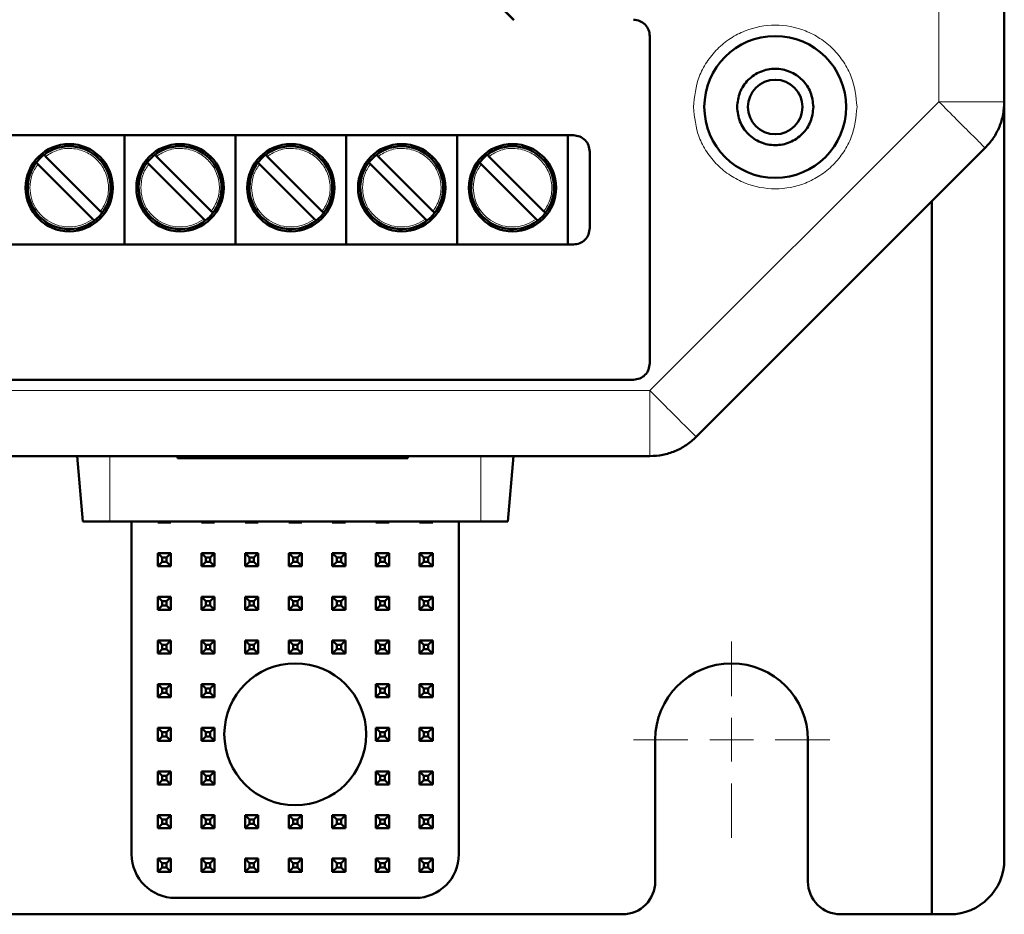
# Model space of a CAD drawing. Header units: millimetres. Extents: x 0 to 420, y 0 to 297.
# Tile 4 of 20: x 118 to 140, y 85 to 105. Entities that reach past the tile are written whole.
import ezdxf

# ---------------------------------------------------------------- set-up
doc = ezdxf.new("R2010")
doc.units = ezdxf.units.MM

# ---------------------------------------------------------------- blocks, each defined once
blk = doc.blocks.new('SW_CENTERMARKSYMBOL_1')
at = {"color": 0, "linetype": 'Continuous', "lineweight": 18}
for p, q in [((0, 1), (0, 2.25)), ((0, 0), (0, 0.5)), ((-1, 0), (-2.25, 0)), ((0, 0), (-0.5, 0)), ((0, 0), (0, -0.5)), ((0, 0), (0.5, 0)), ((1, 0), (2.25, 0)), ((0, -1), (0, -2.25))]:
    blk.add_line(p, q, dxfattribs=at)

msp = doc.modelspace()

# ---------------------------------------------------------------- linework, layer by layer
at = {"color": 7, "linetype": 'Continuous', "lineweight": 50}
for p, q in [((140.168, 113.269), (140.168, 103.269)), ((128.165, 105.9), (128.93, 105.135)), ((132.043, 104.773), (132.043, 97.273)), ((140.168, 103.269), (140.168, 85.898)), ((72.543, 102.498), (130.293, 102.498)), ((120.008, 102.498), (120.008, 99.998)), ((122.548, 102.498), (122.548, 99.998)), ((125.088, 102.498), (125.088, 99.998)), ((127.628, 102.498), (127.628, 99.998)), ((130.168, 102.498), (130.168, 99.998)), ((118.196, 102.016), (119.457, 100.756)), ((120.736, 102.016), (121.997, 100.756)), ((123.276, 102.016), (124.537, 100.756)), ((125.816, 102.016), (127.077, 100.756)), ((128.356, 102.016), (129.617, 100.756)), ((130.668, 102.123), (130.668, 100.373)), ((133.107, 95.587), (139.729, 102.208)), ((119.28, 100.579), (118.02, 101.84)), ((121.82, 100.579), (120.56, 101.84)), ((124.36, 100.579), (123.1, 101.84)), ((126.9, 100.579), (125.64, 101.84)), ((129.44, 100.579), (128.18, 101.84)), ((138.51, 84.648), (138.51, 100.989)), ((130.293, 99.998), (72.543, 99.998)), ((131.668, 96.898), (71.168, 96.898)), ((70.789, 95.148), (132.047, 95.148)), ((118.918, 95.148), (119.049, 93.648)), ((121.219, 95.148), (121.219, 95.098)), ((121.219, 95.098), (121.802, 95.098)), ((121.802, 95.148), (121.802, 95.098)), ((121.802, 95.098), (122.396, 95.098)), ((122.578, 95.148), (122.578, 95.098)), ((122.784, 95.098), (123.574, 95.098)), ((123.574, 95.148), (123.574, 95.098)), ((123.574, 95.098), (124.253, 95.098)), ((124.253, 95.148), (124.253, 95.098)), ((124.253, 95.098), (124.824, 95.098)), ((124.824, 95.148), (124.824, 95.098)), ((125.142, 95.148), (125.142, 95.098)), ((125.328, 95.098), (125.919, 95.098)), ((125.919, 95.148), (125.919, 95.098)), ((125.919, 95.098), (126.501, 95.098)), ((126.501, 95.148), (126.501, 95.098)), ((128.918, 95.148), (128.787, 93.648)), ((119.668, 93.648), (119.049, 93.648)), ((128.168, 93.648), (119.668, 93.648)), ((120.168, 86.023), (120.168, 93.648)), ((120.793, 93.648), (120.768, 93.623)), ((120.768, 93.623), (120.768, 93.648)), ((121.043, 93.648), (121.068, 93.623)), ((121.068, 93.648), (121.068, 93.623)), ((121.793, 93.648), (121.768, 93.623)), ((121.768, 93.623), (121.768, 93.648)), ((122.043, 93.648), (122.068, 93.623)), ((122.068, 93.648), (122.068, 93.623)), ((122.768, 93.623), (122.768, 93.648)), ((122.793, 93.648), (122.768, 93.623)), ((123.043, 93.648), (123.068, 93.623)), ((123.068, 93.648), (123.068, 93.623)), ((123.768, 93.623), (123.768, 93.648)), ((123.793, 93.648), (123.768, 93.623)), ((124.043, 93.648), (124.068, 93.623)), ((124.068, 93.648), (124.068, 93.623)), ((124.768, 93.623), (124.768, 93.648)), ((124.793, 93.648), (124.768, 93.623)), ((125.043, 93.648), (125.068, 93.623)), ((125.068, 93.648), (125.068, 93.623)), ((125.793, 93.648), (125.768, 93.623)), ((125.768, 93.623), (125.768, 93.648)), ((126.043, 93.648), (126.068, 93.623)), ((126.068, 93.648), (126.068, 93.623)), ((126.793, 93.648), (126.768, 93.623)), ((126.768, 93.623), (126.768, 93.648)), ((127.043, 93.648), (127.068, 93.623)), ((127.068, 93.648), (127.068, 93.623)), ((127.668, 93.648), (127.668, 86.023)), ((128.787, 93.648), (128.168, 93.648)), ((121.068, 93.623), (120.768, 93.623)), ((122.068, 93.623), (121.768, 93.623)), ((123.068, 93.623), (122.768, 93.623)), ((124.068, 93.623), (123.768, 93.623)), ((125.068, 93.623), (124.768, 93.623)), ((126.068, 93.623), (125.768, 93.623)), ((127.068, 93.623), (126.768, 93.623)), ((120.768, 92.623), (120.768, 92.923)), ((120.868, 92.823), (120.768, 92.923)), ((120.768, 92.923), (121.068, 92.923)), ((120.868, 92.823), (120.868, 92.723)), ((120.968, 92.823), (120.868, 92.823)), ((121.068, 92.923), (120.968, 92.823)), ((120.968, 92.723), (120.968, 92.823)), ((121.068, 92.923), (121.068, 92.623)), ((121.768, 92.623), (121.768, 92.923)), ((121.868, 92.823), (121.768, 92.923)), ((121.768, 92.923), (122.068, 92.923)), ((121.868, 92.823), (121.868, 92.723)), ((121.968, 92.823), (121.868, 92.823)), ((122.068, 92.923), (121.968, 92.823)), ((121.968, 92.723), (121.968, 92.823)), ((122.068, 92.923), (122.068, 92.623)), ((122.768, 92.623), (122.768, 92.923)), ((122.868, 92.823), (122.768, 92.923)), ((122.768, 92.923), (123.068, 92.923)), ((122.868, 92.823), (122.868, 92.723)), ((122.968, 92.823), (122.868, 92.823)), ((123.068, 92.923), (122.968, 92.823)), ((122.968, 92.723), (122.968, 92.823)), ((123.068, 92.923), (123.068, 92.623)), ((123.768, 92.623), (123.768, 92.923)), ((123.868, 92.823), (123.768, 92.923)), ((123.768, 92.923), (124.068, 92.923)), ((123.868, 92.823), (123.868, 92.723)), ((123.968, 92.823), (123.868, 92.823)), ((124.068, 92.923), (123.968, 92.823)), ((123.968, 92.723), (123.968, 92.823)), ((124.068, 92.923), (124.068, 92.623)), ((124.768, 92.623), (124.768, 92.923)), ((124.868, 92.823), (124.768, 92.923)), ((124.768, 92.923), (125.068, 92.923)), ((124.868, 92.823), (124.868, 92.723)), ((124.968, 92.823), (124.868, 92.823)), ((125.068, 92.923), (124.968, 92.823)), ((124.968, 92.723), (124.968, 92.823)), ((125.068, 92.923), (125.068, 92.623)), ((125.768, 92.623), (125.768, 92.923)), ((125.868, 92.823), (125.768, 92.923)), ((125.768, 92.923), (126.068, 92.923)), ((125.868, 92.823), (125.868, 92.723)), ((125.968, 92.823), (125.868, 92.823)), ((126.068, 92.923), (125.968, 92.823)), ((125.968, 92.723), (125.968, 92.823)), ((126.068, 92.923), (126.068, 92.623)), ((126.768, 92.623), (126.768, 92.923)), ((126.868, 92.823), (126.768, 92.923)), ((126.768, 92.923), (127.068, 92.923)), ((126.868, 92.823), (126.868, 92.723)), ((126.968, 92.823), (126.868, 92.823)), ((127.068, 92.923), (126.968, 92.823)), ((126.968, 92.723), (126.968, 92.823)), ((127.068, 92.923), (127.068, 92.623)), ((120.868, 92.723), (120.768, 92.623)), ((121.068, 92.623), (120.768, 92.623)), ((120.868, 92.723), (120.968, 92.723)), ((120.968, 92.723), (121.068, 92.623)), ((121.868, 92.723), (121.768, 92.623)), ((122.068, 92.623), (121.768, 92.623)), ((121.868, 92.723), (121.968, 92.723)), ((121.968, 92.723), (122.068, 92.623)), ((122.868, 92.723), (122.768, 92.623)), ((123.068, 92.623), (122.768, 92.623)), ((122.868, 92.723), (122.968, 92.723)), ((122.968, 92.723), (123.068, 92.623)), ((123.868, 92.723), (123.768, 92.623)), ((124.068, 92.623), (123.768, 92.623)), ((123.868, 92.723), (123.968, 92.723)), ((123.968, 92.723), (124.068, 92.623)), ((124.868, 92.723), (124.768, 92.623)), ((125.068, 92.623), (124.768, 92.623)), ((124.868, 92.723), (124.968, 92.723)), ((124.968, 92.723), (125.068, 92.623)), ((125.868, 92.723), (125.768, 92.623)), ((126.068, 92.623), (125.768, 92.623)), ((125.868, 92.723), (125.968, 92.723)), ((125.968, 92.723), (126.068, 92.623)), ((126.868, 92.723), (126.768, 92.623)), ((127.068, 92.623), (126.768, 92.623)), ((126.868, 92.723), (126.968, 92.723)), ((126.968, 92.723), (127.068, 92.623)), ((120.768, 91.923), (121.068, 91.923)), ((120.868, 91.823), (120.768, 91.923)), ((120.768, 91.623), (120.768, 91.923)), ((121.068, 91.923), (120.968, 91.823)), ((121.068, 91.923), (121.068, 91.623)), ((121.768, 91.623), (121.768, 91.923)), ((121.868, 91.823), (121.768, 91.923)), ((121.768, 91.923), (122.068, 91.923)), ((122.068, 91.923), (121.968, 91.823)), ((122.068, 91.923), (122.068, 91.623)), ((122.768, 91.923), (123.068, 91.923)), ((122.868, 91.823), (122.768, 91.923)), ((122.768, 91.623), (122.768, 91.923)), ((123.068, 91.923), (122.968, 91.823)), ((123.068, 91.923), (123.068, 91.623)), ((123.768, 91.923), (124.068, 91.923)), ((123.868, 91.823), (123.768, 91.923)), ((123.768, 91.623), (123.768, 91.923)), ((124.068, 91.923), (123.968, 91.823)), ((124.068, 91.923), (124.068, 91.623)), ((124.768, 91.623), (124.768, 91.923)), ((124.868, 91.823), (124.768, 91.923)), ((124.768, 91.923), (125.068, 91.923)), ((125.068, 91.923), (124.968, 91.823)), ((125.068, 91.923), (125.068, 91.623)), ((125.768, 91.623), (125.768, 91.923)), ((125.868, 91.823), (125.768, 91.923)), ((125.768, 91.923), (126.068, 91.923)), ((126.068, 91.923), (125.968, 91.823)), ((126.068, 91.923), (126.068, 91.623)), ((126.768, 91.623), (126.768, 91.923)), ((126.868, 91.823), (126.768, 91.923)), ((126.768, 91.923), (127.068, 91.923)), ((127.068, 91.923), (126.968, 91.823)), ((127.068, 91.923), (127.068, 91.623)), ((120.868, 91.723), (120.768, 91.623)), ((121.068, 91.623), (120.768, 91.623)), ((120.968, 91.823), (120.868, 91.823)), ((120.868, 91.823), (120.868, 91.723)), ((120.868, 91.723), (120.968, 91.723)), ((120.968, 91.723), (120.968, 91.823)), ((120.968, 91.723), (121.068, 91.623)), ((121.868, 91.723), (121.768, 91.623)), ((122.068, 91.623), (121.768, 91.623)), ((121.868, 91.823), (121.868, 91.723)), ((121.968, 91.823), (121.868, 91.823)), ((121.868, 91.723), (121.968, 91.723)), ((121.968, 91.723), (121.968, 91.823)), ((121.968, 91.723), (122.068, 91.623)), ((122.868, 91.723), (122.768, 91.623)), ((123.068, 91.623), (122.768, 91.623)), ((122.968, 91.823), (122.868, 91.823)), ((122.868, 91.823), (122.868, 91.723)), ((122.868, 91.723), (122.968, 91.723)), ((122.968, 91.723), (122.968, 91.823)), ((122.968, 91.723), (123.068, 91.623)), ((123.868, 91.723), (123.768, 91.623)), ((124.068, 91.623), (123.768, 91.623)), ((123.968, 91.823), (123.868, 91.823)), ((123.868, 91.823), (123.868, 91.723)), ((123.868, 91.723), (123.968, 91.723)), ((123.968, 91.723), (123.968, 91.823)), ((123.968, 91.723), (124.068, 91.623)), ((124.868, 91.723), (124.768, 91.623)), ((125.068, 91.623), (124.768, 91.623)), ((124.868, 91.823), (124.868, 91.723)), ((124.968, 91.823), (124.868, 91.823)), ((124.868, 91.723), (124.968, 91.723)), ((124.968, 91.723), (124.968, 91.823)), ((124.968, 91.723), (125.068, 91.623)), ((125.868, 91.723), (125.768, 91.623)), ((126.068, 91.623), (125.768, 91.623)), ((125.868, 91.823), (125.868, 91.723)), ((125.968, 91.823), (125.868, 91.823)), ((125.868, 91.723), (125.968, 91.723)), ((125.968, 91.723), (125.968, 91.823)), ((125.968, 91.723), (126.068, 91.623)), ((126.868, 91.723), (126.768, 91.623)), ((127.068, 91.623), (126.768, 91.623)), ((126.868, 91.823), (126.868, 91.723)), ((126.968, 91.823), (126.868, 91.823)), ((126.868, 91.723), (126.968, 91.723)), ((126.968, 91.723), (126.968, 91.823)), ((126.968, 91.723), (127.068, 91.623)), ((120.768, 90.623), (120.768, 90.923)), ((120.868, 90.823), (120.768, 90.923)), ((120.768, 90.923), (121.068, 90.923)), ((120.868, 90.723), (120.768, 90.623)), ((120.868, 90.823), (120.868, 90.723)), ((120.968, 90.823), (120.868, 90.823)), ((120.868, 90.723), (120.968, 90.723)), ((121.068, 90.923), (120.968, 90.823)), ((120.968, 90.723), (120.968, 90.823)), ((120.968, 90.723), (121.068, 90.623)), ((121.068, 90.923), (121.068, 90.623)), ((121.768, 90.623), (121.768, 90.923)), ((121.868, 90.823), (121.768, 90.923)), ((121.768, 90.923), (122.068, 90.923)), ((121.868, 90.723), (121.768, 90.623)), ((121.868, 90.823), (121.868, 90.723)), ((121.968, 90.823), (121.868, 90.823)), ((121.868, 90.723), (121.968, 90.723)), ((122.068, 90.923), (121.968, 90.823)), ((121.968, 90.723), (121.968, 90.823)), ((121.968, 90.723), (122.068, 90.623)), ((122.068, 90.923), (122.068, 90.623)), ((122.768, 90.623), (122.768, 90.923)), ((122.868, 90.823), (122.768, 90.923)), ((122.768, 90.923), (123.068, 90.923)), ((122.868, 90.723), (122.768, 90.623)), ((122.868, 90.823), (122.868, 90.723)), ((122.968, 90.823), (122.868, 90.823)), ((122.868, 90.723), (122.968, 90.723)), ((123.068, 90.923), (122.968, 90.823)), ((122.968, 90.723), (122.968, 90.823)), ((122.968, 90.723), (123.068, 90.623)), ((123.068, 90.923), (123.068, 90.623)), ((123.768, 90.623), (123.768, 90.923)), ((123.868, 90.823), (123.768, 90.923)), ((123.768, 90.923), (124.068, 90.923)), ((123.868, 90.723), (123.768, 90.623)), ((123.868, 90.823), (123.868, 90.723)), ((123.968, 90.823), (123.868, 90.823)), ((123.868, 90.723), (123.968, 90.723)), ((124.068, 90.923), (123.968, 90.823)), ((123.968, 90.723), (123.968, 90.823)), ((123.968, 90.723), (124.068, 90.623)), ((124.068, 90.923), (124.068, 90.623)), ((124.768, 90.923), (125.068, 90.923)), ((124.868, 90.823), (124.768, 90.923)), ((124.768, 90.623), (124.768, 90.923)), ((124.868, 90.723), (124.768, 90.623)), ((124.968, 90.823), (124.868, 90.823)), ((124.868, 90.823), (124.868, 90.723)), ((124.868, 90.723), (124.968, 90.723)), ((125.068, 90.923), (124.968, 90.823)), ((124.968, 90.723), (124.968, 90.823)), ((124.968, 90.723), (125.068, 90.623)), ((125.068, 90.923), (125.068, 90.623)), ((125.768, 90.923), (126.068, 90.923)), ((125.868, 90.823), (125.768, 90.923)), ((125.768, 90.623), (125.768, 90.923)), ((125.868, 90.723), (125.768, 90.623)), ((125.968, 90.823), (125.868, 90.823)), ((125.868, 90.823), (125.868, 90.723)), ((125.868, 90.723), (125.968, 90.723)), ((126.068, 90.923), (125.968, 90.823)), ((125.968, 90.723), (125.968, 90.823)), ((125.968, 90.723), (126.068, 90.623)), ((126.068, 90.923), (126.068, 90.623)), ((126.768, 90.923), (127.068, 90.923)), ((126.868, 90.823), (126.768, 90.923)), ((126.768, 90.623), (126.768, 90.923)), ((126.868, 90.723), (126.768, 90.623)), ((126.968, 90.823), (126.868, 90.823)), ((126.868, 90.823), (126.868, 90.723)), ((126.868, 90.723), (126.968, 90.723)), ((127.068, 90.923), (126.968, 90.823)), ((126.968, 90.723), (126.968, 90.823)), ((126.968, 90.723), (127.068, 90.623)), ((127.068, 90.923), (127.068, 90.623)), ((121.068, 90.623), (120.768, 90.623)), ((122.068, 90.623), (121.768, 90.623)), ((123.068, 90.623), (122.768, 90.623)), ((124.068, 90.623), (123.768, 90.623)), ((125.068, 90.623), (124.768, 90.623)), ((126.068, 90.623), (125.768, 90.623)), ((127.068, 90.623), (126.768, 90.623)), ((120.768, 89.623), (120.768, 89.923)), ((120.868, 89.823), (120.768, 89.923)), ((120.768, 89.923), (121.068, 89.923)), ((120.868, 89.823), (120.868, 89.723)), ((120.968, 89.823), (120.868, 89.823)), ((121.068, 89.923), (120.968, 89.823)), ((120.968, 89.723), (120.968, 89.823)), ((121.068, 89.923), (121.068, 89.623)), ((121.768, 89.923), (122.068, 89.923)), ((121.868, 89.823), (121.768, 89.923)), ((121.768, 89.623), (121.768, 89.923)), ((121.968, 89.823), (121.868, 89.823)), ((121.868, 89.823), (121.868, 89.723)), ((122.068, 89.923), (121.968, 89.823)), ((121.968, 89.723), (121.968, 89.823)), ((122.068, 89.923), (122.068, 89.623)), ((125.768, 89.923), (126.068, 89.923)), ((125.868, 89.823), (125.768, 89.923)), ((125.768, 89.623), (125.768, 89.923)), ((125.968, 89.823), (125.868, 89.823)), ((125.868, 89.823), (125.868, 89.723)), ((126.068, 89.923), (125.968, 89.823)), ((125.968, 89.723), (125.968, 89.823)), ((126.068, 89.923), (126.068, 89.623)), ((126.768, 89.623), (126.768, 89.923)), ((126.868, 89.823), (126.768, 89.923)), ((126.768, 89.923), (127.068, 89.923)), ((126.868, 89.823), (126.868, 89.723)), ((126.968, 89.823), (126.868, 89.823)), ((127.068, 89.923), (126.968, 89.823)), ((126.968, 89.723), (126.968, 89.823)), ((127.068, 89.923), (127.068, 89.623)), ((120.868, 89.723), (120.768, 89.623)), ((121.068, 89.623), (120.768, 89.623)), ((120.868, 89.723), (120.968, 89.723)), ((120.968, 89.723), (121.068, 89.623)), ((121.868, 89.723), (121.768, 89.623)), ((122.068, 89.623), (121.768, 89.623)), ((121.868, 89.723), (121.968, 89.723)), ((121.968, 89.723), (122.068, 89.623)), ((125.868, 89.723), (125.768, 89.623)), ((126.068, 89.623), (125.768, 89.623)), ((125.868, 89.723), (125.968, 89.723)), ((125.968, 89.723), (126.068, 89.623)), ((126.868, 89.723), (126.768, 89.623)), ((127.068, 89.623), (126.768, 89.623)), ((126.868, 89.723), (126.968, 89.723)), ((126.968, 89.723), (127.068, 89.623)), ((120.768, 88.623), (120.768, 88.923)), ((120.868, 88.823), (120.768, 88.923)), ((120.768, 88.923), (121.068, 88.923)), ((121.068, 88.923), (120.968, 88.823)), ((121.068, 88.923), (121.068, 88.623)), ((121.768, 88.623), (121.768, 88.923)), ((121.868, 88.823), (121.768, 88.923)), ((121.768, 88.923), (122.068, 88.923)), ((122.068, 88.923), (121.968, 88.823)), ((122.068, 88.923), (122.068, 88.623)), ((125.768, 88.923), (126.068, 88.923)), ((125.868, 88.823), (125.768, 88.923)), ((125.768, 88.623), (125.768, 88.923)), ((126.068, 88.923), (125.968, 88.823)), ((126.068, 88.923), (126.068, 88.623)), ((126.768, 88.923), (127.068, 88.923)), ((126.868, 88.823), (126.768, 88.923)), ((126.768, 88.623), (126.768, 88.923)), ((127.068, 88.923), (126.968, 88.823)), ((127.068, 88.923), (127.068, 88.623)), ((120.868, 88.723), (120.768, 88.623)), ((120.868, 88.823), (120.868, 88.723)), ((120.968, 88.823), (120.868, 88.823)), ((120.868, 88.723), (120.968, 88.723)), ((120.968, 88.723), (120.968, 88.823)), ((120.968, 88.723), (121.068, 88.623)), ((121.868, 88.723), (121.768, 88.623)), ((121.868, 88.823), (121.868, 88.723)), ((121.968, 88.823), (121.868, 88.823)), ((121.868, 88.723), (121.968, 88.723)), ((121.968, 88.723), (121.968, 88.823)), ((121.968, 88.723), (122.068, 88.623)), ((125.868, 88.723), (125.768, 88.623)), ((125.968, 88.823), (125.868, 88.823)), ((125.868, 88.823), (125.868, 88.723)), ((125.868, 88.723), (125.968, 88.723)), ((125.968, 88.723), (125.968, 88.823)), ((125.968, 88.723), (126.068, 88.623)), ((126.868, 88.723), (126.768, 88.623)), ((126.968, 88.823), (126.868, 88.823)), ((126.868, 88.823), (126.868, 88.723)), ((126.868, 88.723), (126.968, 88.723)), ((126.968, 88.723), (126.968, 88.823)), ((126.968, 88.723), (127.068, 88.623)), ((121.068, 88.623), (120.768, 88.623)), ((122.068, 88.623), (121.768, 88.623)), ((126.068, 88.623), (125.768, 88.623)), ((127.068, 88.623), (126.768, 88.623)), ((132.168, 85.398), (132.168, 88.648)), ((135.668, 88.648), (135.668, 85.398)), ((120.768, 87.623), (120.768, 87.923)), ((120.868, 87.823), (120.768, 87.923)), ((120.768, 87.923), (121.068, 87.923)), ((120.868, 87.823), (120.868, 87.723)), ((120.968, 87.823), (120.868, 87.823)), ((121.068, 87.923), (120.968, 87.823)), ((120.968, 87.723), (120.968, 87.823)), ((121.068, 87.923), (121.068, 87.623)), ((121.768, 87.923), (122.068, 87.923)), ((121.868, 87.823), (121.768, 87.923)), ((121.768, 87.623), (121.768, 87.923)), ((121.968, 87.823), (121.868, 87.823)), ((121.868, 87.823), (121.868, 87.723)), ((122.068, 87.923), (121.968, 87.823)), ((121.968, 87.723), (121.968, 87.823)), ((122.068, 87.923), (122.068, 87.623)), ((125.768, 87.923), (126.068, 87.923)), ((125.868, 87.823), (125.768, 87.923)), ((125.768, 87.623), (125.768, 87.923)), ((125.968, 87.823), (125.868, 87.823)), ((125.868, 87.823), (125.868, 87.723)), ((126.068, 87.923), (125.968, 87.823)), ((125.968, 87.723), (125.968, 87.823)), ((126.068, 87.923), (126.068, 87.623)), ((126.768, 87.623), (126.768, 87.923)), ((126.868, 87.823), (126.768, 87.923)), ((126.768, 87.923), (127.068, 87.923)), ((126.868, 87.823), (126.868, 87.723)), ((126.968, 87.823), (126.868, 87.823)), ((127.068, 87.923), (126.968, 87.823)), ((126.968, 87.723), (126.968, 87.823)), ((127.068, 87.923), (127.068, 87.623)), ((120.868, 87.723), (120.768, 87.623)), ((121.068, 87.623), (120.768, 87.623)), ((120.868, 87.723), (120.968, 87.723)), ((120.968, 87.723), (121.068, 87.623)), ((121.868, 87.723), (121.768, 87.623)), ((122.068, 87.623), (121.768, 87.623)), ((121.868, 87.723), (121.968, 87.723)), ((121.968, 87.723), (122.068, 87.623)), ((125.868, 87.723), (125.768, 87.623)), ((126.068, 87.623), (125.768, 87.623)), ((125.868, 87.723), (125.968, 87.723)), ((125.968, 87.723), (126.068, 87.623)), ((126.868, 87.723), (126.768, 87.623)), ((127.068, 87.623), (126.768, 87.623)), ((126.868, 87.723), (126.968, 87.723)), ((126.968, 87.723), (127.068, 87.623)), ((120.768, 86.923), (121.068, 86.923)), ((120.868, 86.823), (120.768, 86.923)), ((120.768, 86.623), (120.768, 86.923)), ((121.068, 86.923), (120.968, 86.823)), ((121.068, 86.923), (121.068, 86.623)), ((121.768, 86.923), (122.068, 86.923)), ((121.868, 86.823), (121.768, 86.923)), ((121.768, 86.623), (121.768, 86.923)), ((122.068, 86.923), (121.968, 86.823)), ((122.068, 86.923), (122.068, 86.623)), ((122.768, 86.923), (123.068, 86.923)), ((122.868, 86.823), (122.768, 86.923)), ((122.768, 86.623), (122.768, 86.923)), ((123.068, 86.923), (122.968, 86.823)), ((123.068, 86.923), (123.068, 86.623)), ((123.768, 86.923), (124.068, 86.923)), ((123.868, 86.823), (123.768, 86.923)), ((123.768, 86.623), (123.768, 86.923)), ((124.068, 86.923), (123.968, 86.823)), ((124.068, 86.923), (124.068, 86.623)), ((124.768, 86.623), (124.768, 86.923)), ((124.868, 86.823), (124.768, 86.923)), ((124.768, 86.923), (125.068, 86.923)), ((125.068, 86.923), (124.968, 86.823)), ((125.068, 86.923), (125.068, 86.623)), ((125.768, 86.623), (125.768, 86.923)), ((125.868, 86.823), (125.768, 86.923)), ((125.768, 86.923), (126.068, 86.923)), ((126.068, 86.923), (125.968, 86.823)), ((126.068, 86.923), (126.068, 86.623)), ((126.768, 86.623), (126.768, 86.923)), ((126.868, 86.823), (126.768, 86.923)), ((126.768, 86.923), (127.068, 86.923)), ((127.068, 86.923), (126.968, 86.823)), ((127.068, 86.923), (127.068, 86.623)), ((120.868, 86.723), (120.768, 86.623)), ((120.968, 86.823), (120.868, 86.823)), ((120.868, 86.823), (120.868, 86.723)), ((120.868, 86.723), (120.968, 86.723)), ((120.968, 86.723), (120.968, 86.823)), ((120.968, 86.723), (121.068, 86.623)), ((121.868, 86.723), (121.768, 86.623)), ((121.968, 86.823), (121.868, 86.823)), ((121.868, 86.823), (121.868, 86.723)), ((121.868, 86.723), (121.968, 86.723)), ((121.968, 86.723), (121.968, 86.823)), ((121.968, 86.723), (122.068, 86.623)), ((122.868, 86.723), (122.768, 86.623)), ((122.968, 86.823), (122.868, 86.823)), ((122.868, 86.823), (122.868, 86.723)), ((122.868, 86.723), (122.968, 86.723)), ((122.968, 86.723), (122.968, 86.823)), ((122.968, 86.723), (123.068, 86.623)), ((123.868, 86.723), (123.768, 86.623)), ((123.968, 86.823), (123.868, 86.823)), ((123.868, 86.823), (123.868, 86.723)), ((123.868, 86.723), (123.968, 86.723)), ((123.968, 86.723), (123.968, 86.823)), ((123.968, 86.723), (124.068, 86.623)), ((124.868, 86.723), (124.768, 86.623)), ((124.868, 86.823), (124.868, 86.723)), ((124.968, 86.823), (124.868, 86.823)), ((124.868, 86.723), (124.968, 86.723)), ((124.968, 86.723), (124.968, 86.823)), ((124.968, 86.723), (125.068, 86.623)), ((125.868, 86.723), (125.768, 86.623)), ((125.868, 86.823), (125.868, 86.723)), ((125.968, 86.823), (125.868, 86.823)), ((125.868, 86.723), (125.968, 86.723)), ((125.968, 86.723), (125.968, 86.823)), ((125.968, 86.723), (126.068, 86.623)), ((126.868, 86.723), (126.768, 86.623)), ((126.868, 86.823), (126.868, 86.723)), ((126.968, 86.823), (126.868, 86.823)), ((126.868, 86.723), (126.968, 86.723)), ((126.968, 86.723), (126.968, 86.823)), ((126.968, 86.723), (127.068, 86.623)), ((121.068, 86.623), (120.768, 86.623)), ((122.068, 86.623), (121.768, 86.623)), ((123.068, 86.623), (122.768, 86.623)), ((124.068, 86.623), (123.768, 86.623)), ((125.068, 86.623), (124.768, 86.623)), ((126.068, 86.623), (125.768, 86.623)), ((127.068, 86.623), (126.768, 86.623)), ((120.768, 85.923), (121.068, 85.923)), ((120.868, 85.823), (120.768, 85.923)), ((120.768, 85.623), (120.768, 85.923)), ((120.968, 85.823), (120.868, 85.823)), ((120.868, 85.823), (120.868, 85.723)), ((121.068, 85.923), (120.968, 85.823)), ((120.968, 85.723), (120.968, 85.823)), ((121.068, 85.923), (121.068, 85.623)), ((121.768, 85.623), (121.768, 85.923)), ((121.868, 85.823), (121.768, 85.923)), ((121.768, 85.923), (122.068, 85.923)), ((121.868, 85.823), (121.868, 85.723)), ((121.968, 85.823), (121.868, 85.823)), ((122.068, 85.923), (121.968, 85.823)), ((121.968, 85.723), (121.968, 85.823)), ((122.068, 85.923), (122.068, 85.623)), ((122.768, 85.923), (123.068, 85.923)), ((122.868, 85.823), (122.768, 85.923)), ((122.768, 85.623), (122.768, 85.923)), ((122.968, 85.823), (122.868, 85.823)), ((122.868, 85.823), (122.868, 85.723)), ((123.068, 85.923), (122.968, 85.823)), ((122.968, 85.723), (122.968, 85.823)), ((123.068, 85.923), (123.068, 85.623)), ((123.768, 85.623), (123.768, 85.923)), ((123.868, 85.823), (123.768, 85.923)), ((123.768, 85.923), (124.068, 85.923)), ((123.868, 85.823), (123.868, 85.723)), ((123.968, 85.823), (123.868, 85.823)), ((124.068, 85.923), (123.968, 85.823)), ((123.968, 85.723), (123.968, 85.823)), ((124.068, 85.923), (124.068, 85.623)), ((124.768, 85.623), (124.768, 85.923)), ((124.868, 85.823), (124.768, 85.923)), ((124.768, 85.923), (125.068, 85.923)), ((124.868, 85.823), (124.868, 85.723)), ((124.968, 85.823), (124.868, 85.823)), ((125.068, 85.923), (124.968, 85.823)), ((124.968, 85.723), (124.968, 85.823)), ((125.068, 85.923), (125.068, 85.623)), ((125.768, 85.923), (126.068, 85.923)), ((125.868, 85.823), (125.768, 85.923)), ((125.768, 85.623), (125.768, 85.923)), ((125.968, 85.823), (125.868, 85.823)), ((125.868, 85.823), (125.868, 85.723)), ((126.068, 85.923), (125.968, 85.823)), ((125.968, 85.723), (125.968, 85.823)), ((126.068, 85.923), (126.068, 85.623)), ((126.768, 85.623), (126.768, 85.923)), ((126.868, 85.823), (126.768, 85.923)), ((126.768, 85.923), (127.068, 85.923)), ((126.868, 85.823), (126.868, 85.723)), ((126.968, 85.823), (126.868, 85.823)), ((127.068, 85.923), (126.968, 85.823)), ((126.968, 85.723), (126.968, 85.823)), ((127.068, 85.923), (127.068, 85.623)), ((120.868, 85.723), (120.768, 85.623)), ((121.068, 85.623), (120.768, 85.623)), ((120.868, 85.723), (120.968, 85.723)), ((120.968, 85.723), (121.068, 85.623)), ((121.868, 85.723), (121.768, 85.623)), ((122.068, 85.623), (121.768, 85.623)), ((121.868, 85.723), (121.968, 85.723)), ((121.968, 85.723), (122.068, 85.623)), ((122.868, 85.723), (122.768, 85.623)), ((123.068, 85.623), (122.768, 85.623)), ((122.868, 85.723), (122.968, 85.723)), ((122.968, 85.723), (123.068, 85.623)), ((123.868, 85.723), (123.768, 85.623)), ((124.068, 85.623), (123.768, 85.623)), ((123.868, 85.723), (123.968, 85.723)), ((123.968, 85.723), (124.068, 85.623)), ((124.868, 85.723), (124.768, 85.623)), ((125.068, 85.623), (124.768, 85.623)), ((124.868, 85.723), (124.968, 85.723)), ((124.968, 85.723), (125.068, 85.623)), ((125.868, 85.723), (125.768, 85.623)), ((126.068, 85.623), (125.768, 85.623)), ((125.868, 85.723), (125.968, 85.723)), ((125.968, 85.723), (126.068, 85.623)), ((126.868, 85.723), (126.768, 85.623)), ((127.068, 85.623), (126.768, 85.623)), ((126.868, 85.723), (126.968, 85.723)), ((126.968, 85.723), (127.068, 85.623)), ((126.668, 85.023), (121.168, 85.023)), ((131.418, 84.648), (71.418, 84.648)), ((138.51, 84.648), (136.418, 84.648)), ((138.51, 84.648), (138.918, 84.648))]:
    msp.add_line(p, q, dxfattribs=at)
at = {"color": 9, "linetype": 'Continuous', "lineweight": 18}
for p, q in [((138.668, 103.269), (138.668, 111.148)), ((132.047, 96.648), (138.668, 103.269)), ((138.668, 103.269), (140.168, 103.269)), ((70.789, 96.648), (132.047, 96.648)), ((132.047, 95.148), (132.047, 96.648)), ((119.668, 95.148), (119.668, 93.648)), ((122.396, 95.148), (122.396, 95.098)), ((122.784, 95.148), (122.784, 95.098)), ((125.328, 95.148), (125.328, 95.098)), ((128.168, 95.148), (128.168, 93.648))]:
    msp.add_line(p, q, dxfattribs=at)
at = {"color": 7, "linetype": 'Continuous', "lineweight": 50}
for centre, radius in [((134.918, 103.148), 1.625), ((134.918, 103.148), 0.625), ((118.738, 101.298), 1), ((121.278, 101.298), 1), ((123.818, 101.298), 1), ((126.358, 101.298), 1), ((128.898, 101.298), 1), ((123.918, 88.773), 1.625)]:
    msp.add_circle(centre, radius, dxfattribs=at)
for centre, radius, start, end in [((118.738, 101.298), 0.95, 322.5608, 127.4392), ((121.278, 101.298), 0.95, 322.5608, 127.4392), ((123.818, 101.298), 0.95, 322.5608, 127.4392), ((126.358, 101.298), 0.95, 322.5608, 127.4392), ((128.898, 101.298), 0.95, 322.5608, 127.4392), ((118.738, 101.298), 0.95, 127.4392, 142.5608), ((121.278, 101.298), 0.95, 127.4392, 142.5608), ((123.818, 101.298), 0.95, 127.4392, 142.5608), ((126.358, 101.298), 0.95, 127.4392, 142.5608), ((128.898, 101.298), 0.95, 127.4392, 142.5608), ((118.738, 101.298), 0.95, 142.5608, 307.4392), ((121.278, 101.298), 0.95, 142.5608, 307.4392), ((123.818, 101.298), 0.95, 142.5608, 307.4392), ((126.358, 101.298), 0.95, 142.5608, 307.4392), ((128.898, 101.298), 0.95, 142.5608, 307.4392), ((118.738, 101.298), 0.95, 307.4392, 322.5608), ((121.278, 101.298), 0.95, 307.4392, 322.5608), ((123.818, 101.298), 0.95, 307.4392, 322.5608), ((126.358, 101.298), 0.95, 307.4392, 322.5608), ((128.898, 101.298), 0.95, 307.4392, 322.5608), ((133.918, 88.648), 1.75, 0, 180), ((121.168, 86.023), 1, 180, 270), ((126.668, 86.023), 1, 270, 0), ((138.918, 85.898), 1.25, 270, 0), ((131.418, 85.398), 0.75, 270, 0), ((136.418, 85.398), 0.75, 180, 270)]:
    msp.add_arc(centre, radius, start, end, dxfattribs=at)
for points, knots in [([(128.165, 105.902), (128.293, 105.775), (128.548, 105.521), (128.803, 105.267), (128.93, 105.141)], [0, 0, 0, 0, 0.499873, 1, 1, 1, 1]), ([(118.161, 102.052), (118.161, 102.052), (118.162, 102.051), (118.168, 102.045), (118.177, 102.036), (118.187, 102.026), (118.194, 102.019), (118.196, 102.016)], [0, 0, 0, 0, 0.212285, 0.424542, 0.6376, 0.852435, 1, 1, 1, 1]), ([(120.701, 102.052), (120.701, 102.052), (120.702, 102.051), (120.708, 102.045), (120.717, 102.036), (120.727, 102.026), (120.734, 102.019), (120.736, 102.016)], [0, 0, 0, 0, 0.212285, 0.424542, 0.6376, 0.852435, 1, 1, 1, 1]), ([(123.241, 102.052), (123.241, 102.052), (123.242, 102.051), (123.248, 102.045), (123.257, 102.036), (123.267, 102.026), (123.274, 102.019), (123.276, 102.016)], [0, 0, 0, 0, 0.212285, 0.424542, 0.6376, 0.852435, 1, 1, 1, 1]), ([(125.781, 102.052), (125.781, 102.052), (125.782, 102.051), (125.788, 102.045), (125.797, 102.036), (125.807, 102.026), (125.814, 102.019), (125.816, 102.016)], [0, 0, 0, 0, 0.212285, 0.424542, 0.6376, 0.852435, 1, 1, 1, 1]), ([(128.321, 102.052), (128.321, 102.052), (128.322, 102.051), (128.328, 102.045), (128.337, 102.036), (128.347, 102.026), (128.354, 102.019), (128.356, 102.016)], [0, 0, 0, 0, 0.212285, 0.424542, 0.6376, 0.852435, 1, 1, 1, 1]), ([(118.02, 101.84), (118.015, 101.844), (118.007, 101.852), (117.997, 101.862), (117.989, 101.87), (117.984, 101.875), (117.984, 101.875), (117.984, 101.875)], [0, 0, 0, 0, 0.2172345, 0.4345066, 0.6507226, 0.8650218, 1, 1, 1, 1]), ([(120.56, 101.84), (120.555, 101.844), (120.547, 101.852), (120.537, 101.862), (120.529, 101.87), (120.524, 101.875), (120.524, 101.875), (120.524, 101.875)], [0, 0, 0, 0, 0.217235, 0.434507, 0.650723, 0.865022, 1, 1, 1, 1]), ([(123.1, 101.84), (123.095, 101.844), (123.087, 101.852), (123.077, 101.862), (123.069, 101.87), (123.064, 101.875), (123.064, 101.875), (123.064, 101.875)], [0, 0, 0, 0, 0.2172345, 0.4345066, 0.6507226, 0.8650218, 1, 1, 1, 1]), ([(125.64, 101.84), (125.635, 101.844), (125.627, 101.852), (125.617, 101.862), (125.609, 101.87), (125.604, 101.875), (125.604, 101.875), (125.604, 101.875)], [0, 0, 0, 0, 0.217235, 0.434507, 0.650723, 0.865022, 1, 1, 1, 1]), ([(128.18, 101.84), (128.175, 101.844), (128.167, 101.852), (128.157, 101.862), (128.149, 101.87), (128.144, 101.875), (128.144, 101.875), (128.144, 101.875)], [0, 0, 0, 0, 0.217235, 0.434507, 0.650723, 0.865022, 1, 1, 1, 1]), ([(119.457, 100.756), (119.461, 100.752), (119.469, 100.744), (119.48, 100.733), (119.488, 100.725), (119.492, 100.721), (119.492, 100.72), (119.492, 100.72)], [0, 0, 0, 0, 0.2172345, 0.4345066, 0.6507226, 0.8650218, 1, 1, 1, 1]), ([(121.997, 100.756), (122.001, 100.752), (122.009, 100.744), (122.02, 100.733), (122.028, 100.725), (122.032, 100.721), (122.032, 100.72), (122.032, 100.72)], [0, 0, 0, 0, 0.217235, 0.434507, 0.650723, 0.865022, 1, 1, 1, 1]), ([(124.537, 100.756), (124.541, 100.752), (124.549, 100.744), (124.56, 100.733), (124.568, 100.725), (124.572, 100.721), (124.572, 100.72), (124.572, 100.72)], [0, 0, 0, 0, 0.2172345, 0.4345066, 0.6507226, 0.8650218, 1, 1, 1, 1]), ([(127.077, 100.756), (127.081, 100.752), (127.089, 100.744), (127.1, 100.733), (127.108, 100.725), (127.112, 100.721), (127.112, 100.72), (127.112, 100.72)], [0, 0, 0, 0, 0.217235, 0.434507, 0.650723, 0.865022, 1, 1, 1, 1]), ([(129.617, 100.756), (129.621, 100.752), (129.629, 100.744), (129.64, 100.733), (129.648, 100.725), (129.652, 100.721), (129.652, 100.72), (129.652, 100.72)], [0, 0, 0, 0, 0.217235, 0.434507, 0.650723, 0.865022, 1, 1, 1, 1]), ([(119.316, 100.543), (119.315, 100.544), (119.314, 100.545), (119.308, 100.551), (119.299, 100.56), (119.289, 100.57), (119.283, 100.576), (119.28, 100.579)], [0, 0, 0, 0, 0.212285, 0.424542, 0.6376, 0.852435, 1, 1, 1, 1]), ([(121.856, 100.543), (121.855, 100.544), (121.854, 100.545), (121.848, 100.551), (121.839, 100.56), (121.829, 100.57), (121.823, 100.576), (121.82, 100.579)], [0, 0, 0, 0, 0.212285, 0.424542, 0.6376, 0.852435, 1, 1, 1, 1]), ([(124.396, 100.543), (124.395, 100.544), (124.394, 100.545), (124.388, 100.551), (124.379, 100.56), (124.369, 100.57), (124.363, 100.576), (124.36, 100.579)], [0, 0, 0, 0, 0.212285, 0.424542, 0.6376, 0.852435, 1, 1, 1, 1]), ([(126.936, 100.543), (126.935, 100.544), (126.934, 100.545), (126.928, 100.551), (126.919, 100.56), (126.909, 100.57), (126.903, 100.576), (126.9, 100.579)], [0, 0, 0, 0, 0.212285, 0.424542, 0.6376, 0.852435, 1, 1, 1, 1]), ([(129.476, 100.543), (129.475, 100.544), (129.474, 100.545), (129.468, 100.551), (129.459, 100.56), (129.449, 100.57), (129.443, 100.576), (129.44, 100.579)], [0, 0, 0, 0, 0.212285, 0.424542, 0.6376, 0.852435, 1, 1, 1, 1]), ([(122.396, 95.098), (122.403, 95.098), (122.44, 95.098), (122.501, 95.098), (122.554, 95.098), (122.578, 95.098)], [0, 0, 0, 0, 0.120418, 0.60209, 1, 1, 1, 1]), ([(122.578, 95.098), (122.588, 95.098), (122.616, 95.098), (122.663, 95.098), (122.723, 95.098), (122.764, 95.098), (122.784, 95.098)], [0, 0, 0, 0, 0.135141, 0.405424, 0.702712, 1, 1, 1, 1]), ([(124.824, 95.098), (124.833, 95.098), (124.874, 95.098), (124.946, 95.098), (125.046, 95.098), (125.107, 95.098), (125.142, 95.098)], [0, 0, 0, 0, 0.067945, 0.339732, 0.611522, 1, 1, 1, 1]), ([(125.142, 95.098), (125.15, 95.098), (125.186, 95.098), (125.249, 95.098), (125.303, 95.098), (125.328, 95.098)], [0, 0, 0, 0, 0.118204, 0.591018, 1, 1, 1, 1])]:
    msp.add_open_spline(points, degree=3, knots=knots, dxfattribs=at)
for points in [[(131.673, 105.148), (131.722, 105.142), (131.819, 105.129), (131.941, 105.042), (132.027, 104.919), (132.038, 104.821), (132.043, 104.773)], [(135.793, 103.148), (135.78, 103.262), (135.754, 103.491), (135.551, 103.783), (135.262, 103.977), (134.918, 104.046), (134.574, 103.977), (134.285, 103.783), (134.083, 103.491), (134.056, 103.262), (134.043, 103.148)], [(134.043, 103.148), (134.056, 103.033), (134.083, 102.804), (134.285, 102.513), (134.574, 102.318), (134.918, 102.25), (135.262, 102.318), (135.551, 102.513), (135.754, 102.804), (135.78, 103.033), (135.793, 103.148)], [(140.168, 103.269), (140.163, 103.171), (140.152, 102.974), (140.062, 102.692), (139.925, 102.429), (139.794, 102.282), (139.729, 102.208)], [(130.293, 102.498), (130.342, 102.492), (130.441, 102.481), (130.565, 102.394), (130.651, 102.27), (130.662, 102.172), (130.668, 102.123)], [(130.668, 100.373), (130.662, 100.324), (130.651, 100.225), (130.565, 100.101), (130.441, 100.015), (130.342, 100.003), (130.293, 99.998)], [(132.043, 97.273), (132.037, 97.224), (132.026, 97.125), (131.94, 97.001), (131.816, 96.915), (131.717, 96.903), (131.668, 96.898)], [(133.107, 95.587), (133.034, 95.522), (132.887, 95.39), (132.624, 95.254), (132.341, 95.164), (132.145, 95.153), (132.047, 95.148)]]:
    msp.add_open_spline(points, degree=3, dxfattribs=at)
at = {"color": 9, "linetype": 'Continuous', "lineweight": 18}
for points, knots in [([(133.043, 103.148), (133.068, 103.384), (133.107, 103.746), (133.341, 104.183), (133.583, 104.483), (133.883, 104.727), (134.319, 104.953), (134.918, 105.068), (135.517, 104.953), (135.953, 104.727), (136.254, 104.483), (136.496, 104.183), (136.73, 103.746), (136.768, 103.384), (136.793, 103.148)], [0, 0, 0, 0, 0.119728, 0.18418, 0.25, 0.31582, 0.380272, 0.5, 0.619728, 0.68418, 0.75, 0.81582, 0.880272, 1, 1, 1, 1]), ([(136.793, 103.148), (136.768, 102.912), (136.73, 102.549), (136.496, 102.112), (136.254, 101.812), (135.953, 101.569), (135.517, 101.342), (134.918, 101.227), (134.319, 101.342), (133.883, 101.569), (133.583, 101.812), (133.341, 102.112), (133.107, 102.549), (133.068, 102.912), (133.043, 103.148)], [0, 0, 0, 0, 0.1197284, 0.1841803, 0.25, 0.3158197, 0.3802716, 0.5, 0.6197284, 0.6841803, 0.75, 0.8158197, 0.8802716, 1, 1, 1, 1]), ([(118.196, 102.016), (118.285, 102.07), (118.47, 102.182), (118.803, 102.215), (119.123, 102.133), (119.387, 101.947), (119.573, 101.682), (119.656, 101.363), (119.623, 101.029), (119.511, 100.845), (119.457, 100.756)], [0, 0, 0, 0, 0.120911, 0.25, 0.379089, 0.5, 0.620911, 0.75, 0.879089, 1, 1, 1, 1]), ([(120.736, 102.016), (120.825, 102.07), (121.01, 102.182), (121.343, 102.215), (121.663, 102.133), (121.927, 101.947), (122.113, 101.682), (122.196, 101.363), (122.163, 101.029), (122.051, 100.845), (121.997, 100.756)], [0, 0, 0, 0, 0.120911, 0.25, 0.379089, 0.5, 0.620911, 0.75, 0.879089, 1, 1, 1, 1]), ([(123.276, 102.016), (123.365, 102.07), (123.55, 102.182), (123.883, 102.215), (124.203, 102.133), (124.467, 101.947), (124.653, 101.682), (124.736, 101.363), (124.703, 101.029), (124.591, 100.845), (124.537, 100.756)], [0, 0, 0, 0, 0.120911, 0.25, 0.379089, 0.5, 0.620911, 0.75, 0.879089, 1, 1, 1, 1]), ([(125.816, 102.016), (125.905, 102.07), (126.09, 102.182), (126.423, 102.215), (126.743, 102.133), (127.007, 101.947), (127.193, 101.682), (127.276, 101.363), (127.243, 101.029), (127.131, 100.845), (127.077, 100.756)], [0, 0, 0, 0, 0.120911, 0.25, 0.379089, 0.5, 0.620911, 0.75, 0.879089, 1, 1, 1, 1]), ([(128.356, 102.016), (128.445, 102.07), (128.63, 102.182), (128.963, 102.215), (129.283, 102.133), (129.547, 101.947), (129.733, 101.682), (129.816, 101.363), (129.783, 101.029), (129.671, 100.845), (129.617, 100.756)], [0, 0, 0, 0, 0.120911, 0.25, 0.379089, 0.5, 0.620911, 0.75, 0.879089, 1, 1, 1, 1]), ([(119.28, 100.579), (119.211, 100.535), (119.07, 100.446), (118.821, 100.39), (118.569, 100.402), (118.332, 100.482), (118.125, 100.623), (117.963, 100.818), (117.858, 101.05), (117.845, 101.216), (117.838, 101.298)], [0, 0, 0, 0, 0.122569, 0.25, 0.377431, 0.5, 0.622569, 0.75, 0.877431, 1, 1, 1, 1]), ([(121.82, 100.579), (121.751, 100.535), (121.61, 100.446), (121.361, 100.39), (121.109, 100.402), (120.872, 100.482), (120.665, 100.623), (120.503, 100.818), (120.398, 101.05), (120.385, 101.216), (120.378, 101.298)], [0, 0, 0, 0, 0.122569, 0.25, 0.377431, 0.5, 0.622569, 0.75, 0.877431, 1, 1, 1, 1]), ([(124.36, 100.579), (124.291, 100.535), (124.15, 100.446), (123.901, 100.39), (123.649, 100.402), (123.412, 100.482), (123.205, 100.623), (123.043, 100.818), (122.938, 101.05), (122.925, 101.216), (122.918, 101.298)], [0, 0, 0, 0, 0.122569, 0.25, 0.377431, 0.5, 0.622569, 0.75, 0.877431, 1, 1, 1, 1]), ([(126.9, 100.579), (126.831, 100.535), (126.69, 100.446), (126.441, 100.39), (126.189, 100.402), (125.952, 100.482), (125.745, 100.623), (125.583, 100.818), (125.478, 101.05), (125.465, 101.216), (125.458, 101.298)], [0, 0, 0, 0, 0.122569, 0.25, 0.377431, 0.5, 0.622569, 0.75, 0.877431, 1, 1, 1, 1]), ([(129.44, 100.579), (129.371, 100.535), (129.23, 100.446), (128.981, 100.39), (128.729, 100.402), (128.492, 100.482), (128.285, 100.623), (128.123, 100.818), (128.018, 101.05), (128.005, 101.216), (127.998, 101.298)], [0, 0, 0, 0, 0.122569, 0.25, 0.377431, 0.5, 0.622569, 0.75, 0.877431, 1, 1, 1, 1])]:
    msp.add_open_spline(points, degree=3, knots=knots, dxfattribs=at)
for points in [[(139.729, 102.208), (139.713, 102.224), (139.681, 102.256), (139.436, 102.502), (139.085, 102.852), (138.807, 103.13), (138.668, 103.269)], [(117.838, 101.298), (117.846, 101.395), (117.863, 101.591), (117.967, 101.757), (118.02, 101.84)], [(120.378, 101.298), (120.386, 101.395), (120.403, 101.591), (120.507, 101.757), (120.56, 101.84)], [(122.918, 101.298), (122.926, 101.395), (122.943, 101.591), (123.047, 101.757), (123.1, 101.84)], [(125.458, 101.298), (125.466, 101.395), (125.483, 101.591), (125.587, 101.757), (125.64, 101.84)], [(127.998, 101.298), (128.006, 101.395), (128.023, 101.591), (128.127, 101.757), (128.18, 101.84)], [(132.047, 96.648), (132.186, 96.509), (132.464, 96.231), (132.814, 95.88), (133.06, 95.635), (133.092, 95.603), (133.107, 95.587)]]:
    msp.add_open_spline(points, degree=3, dxfattribs=at)

# ---------------------------------------------------------------- block references
at = {"color": 7, "linetype": 'Continuous', "lineweight": 0}
msp.add_blockref('SW_CENTERMARKSYMBOL_1', (133.918, 88.648), dxfattribs=at)

doc.saveas('drawing.dxf')
